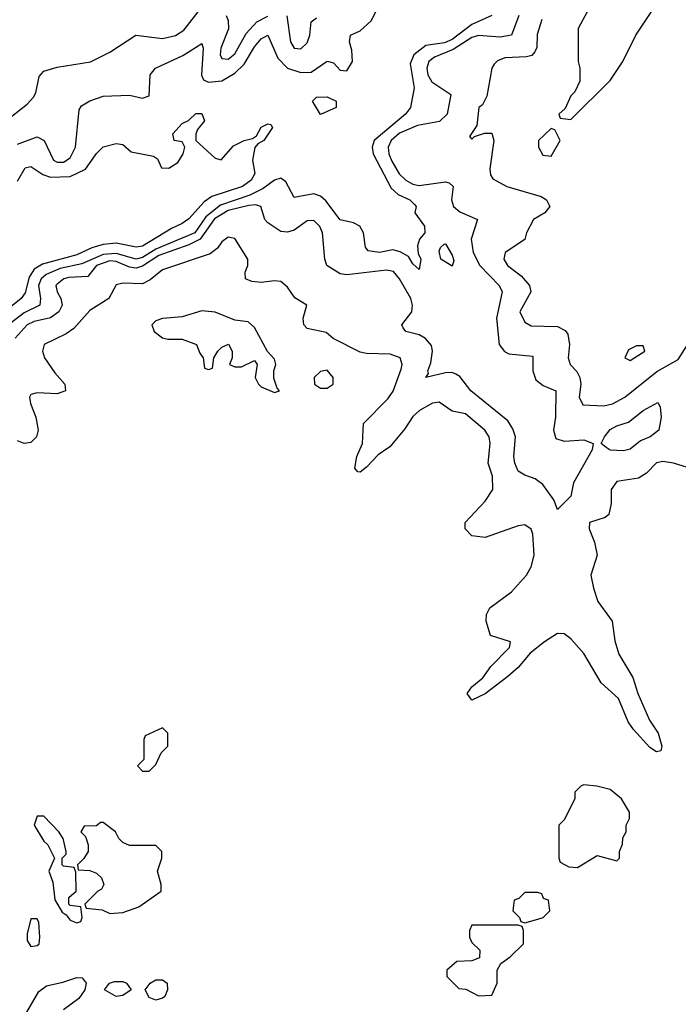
# Model space of a CAD drawing. Header units: inches. Extents: x 2601469 to 2753575, y 449403 to 582909.
# Tile 56 of 256: x 2642417 to 2644416, y 473506 to 476497. Entities that reach past the tile are written whole.
import ezdxf

# ---------------------------------------------------------------- set-up
doc = ezdxf.new("R2010")
doc.units = ezdxf.units.IN
doc.header["$MEASUREMENT"] = 0
doc.layers.add('C6447', color=7, linetype='Continuous')

msp = doc.modelspace()

# ---------------------------------------------------------------- linework, layer by layer
at = {"layer": 'C6447', "color": 4}
for points, elevation in [([(2644350, 476758), (2644330, 476748), (2644276.3, 476683.7), (2644210, 476628.7), (2644146.4, 476533.6), (2644112, 476470), (2644112, 476370), (2644118, 476350), (2644118, 476310), (2644102, 476278), (2644090, 476266), (2644072.7, 476227.3), (2644054, 476210), (2644058, 476198), (2644090, 476194), (2644210, 476312), (2644248, 476370), (2644288, 476450), (2644354, 476550), (2644370, 476594), (2644379, 476650), (2644374.6, 476714.6), (2644355.3, 476755.3)], 28), ([(2643330, 476209.2), (2643306, 476250), (2643318, 476262), (2643350, 476262.8), (2643378, 476250), (2643378, 476230)], 8), ([(2644030, 476166), (2643992, 476130), (2643992, 476110), (2644005.4, 476085.4), (2644030, 476082), (2644058, 476130), (2644042, 476162)], 28), ([(2643730, 475748), (2643695.3, 475770), (2643690, 475794), (2643694.6, 475805.4), (2643705.2, 475814.8), (2643710, 475816), (2643730, 475782), (2643734.8, 475765.2)], 12), ([(2642970, 475612.7), (2642910, 475594), (2642850, 475589), (2642830, 475582), (2642818, 475570), (2642824.7, 475550), (2642850, 475531), (2642866.8, 475526.8), (2642910, 475526.8), (2642954, 475510), (2642963.6, 475483.6), (2642974, 475470), (2642978, 475438), (2642990, 475434), (2643002, 475438), (2643006, 475470), (2643018, 475490), (2643030, 475502), (2643051, 475511), (2643062, 475490), (2643062, 475470), (2643054, 475450), (2643070, 475442), (2643090, 475442), (2643130, 475462), (2643138, 475450), (2643132, 475410), (2643142, 475390), (2643150, 475382), (2643190, 475364.7), (2643206, 475370), (2643198, 475378), (2643188, 475408), (2643188, 475430), (2643194, 475450), (2643190, 475466), (2643169, 475489), (2643130, 475562), (2643110, 475579), (2643070, 475584), (2643010, 475608.7)], 28), ([(2644310, 475506), (2644290, 475506), (2644265.4, 475494.6), (2644254, 475470), (2644270, 475462), (2644315.3, 475490)], 28), ([(2643350, 475432.7), (2643330, 475428.7), (2643311.3, 475410), (2643312, 475390), (2643330, 475378), (2643350, 475378), (2643368, 475390), (2643368.7, 475410)], 28), ([(2644250, 475187.8), (2644210, 475189.6), (2644197, 475197), (2644182, 475210), (2644192, 475230), (2644210, 475251.8), (2644230, 475263.7), (2644265.3, 475274.7), (2644309.5, 475310), (2644354.4, 475334.4), (2644361, 475321), (2644364.9, 475290), (2644357.3, 475250), (2644330.8, 475230), (2644302, 475218), (2644270, 475192)], 16), ([(2642850, 474346), (2642798, 474322), (2642794, 474310), (2642794, 474250), (2642774, 474230), (2642790, 474214), (2642810, 474214), (2642830, 474234), (2642846, 474270), (2642866, 474290), (2642866, 474330)], 28), ([(2644130, 474173.2), (2644122, 474170), (2644102, 474150), (2644102, 474130), (2644070, 474066), (2644054, 474050), (2644054, 473950), (2644058, 473938), (2644083.6, 473923.6), (2644110, 473922), (2644170, 473958), (2644230, 473942), (2644238, 473950), (2644238, 473970), (2644247.3, 473992.7), (2644248.4, 474011.6), (2644258, 474030), (2644258, 474050), (2644268, 474070), (2644268, 474090), (2644244, 474130), (2644210, 474159), (2644168.9, 474168.9)], 28), ([(2642490, 474078), (2642470, 474078), (2642461, 474050), (2642490, 474002), (2642502, 473990), (2642522, 473950), (2642504.7, 473910), (2642516.9, 473876.9), (2642523.6, 473823.6), (2642545.4, 473785.4), (2642558, 473778), (2642570, 473762), (2642590, 473754), (2642602, 473758), (2642606, 473770), (2642602, 473802), (2642570, 473806), (2642566, 473810), (2642566, 473830), (2642588, 473850), (2642587.3, 473907.3), (2642582, 473922), (2642550, 473926), (2642546, 473930), (2642546, 473950), (2642558, 473962), (2642558, 473970), (2642548.7, 474010), (2642535.3, 474030)], 28), ([(2642670, 474058), (2642662, 474058), (2642650, 474048), (2642612.7, 474047.3), (2642602, 474030), (2642616, 474016), (2642624.7, 473990), (2642624.7, 473970), (2642611.3, 473948.7), (2642592, 473930), (2642594, 473914), (2642630, 473912), (2642650, 473904.7), (2642664.7, 473890), (2642672, 473870), (2642664.7, 473855.3), (2642654, 473850), (2642614, 473810), (2642618, 473798), (2642667.3, 473792.7), (2642690, 473782), (2642730, 473784.7), (2642778, 473802), (2642846, 473850), (2642846, 473870), (2642835.3, 473910), (2642848.7, 473950), (2642848, 473970), (2642830, 473988), (2642750, 473988), (2642730, 473998), (2642718, 474010), (2642708, 474030)], 28), ([(2643990, 473846), (2643950, 473846), (2643932.7, 473827.3), (2643918, 473822), (2643914, 473790), (2643934, 473770), (2643938, 473758), (2643950, 473754), (2643990, 473764.7), (2644006, 473770), (2644026, 473790), (2644022, 473822), (2644007.3, 473827.3), (2644002, 473842)], 28), ([(2642470, 473766), (2642450, 473766), (2642439.6, 473720.4), (2642439.6, 473699.6), (2642450, 473682), (2642470, 473684.7), (2642475.3, 473690), (2642478, 473710), (2642474.6, 473754.6)], 28), ([(2643930, 473746), (2643790, 473746), (2643782, 473730), (2643782, 473710), (2643790, 473694), (2643814, 473670), (2643812.7, 473647.3), (2643790, 473638), (2643743.6, 473636.4), (2643714, 473610), (2643714, 473590), (2643750, 473554), (2643771.6, 473551.6), (2643810, 473532), (2643850, 473534), (2643866, 473570), (2643866, 473610), (2643878, 473630), (2643906, 473650), (2643946, 473690), (2643946, 473730), (2643942, 473742)], 28), ([(2642710, 473529.6), (2642674, 473550), (2642689, 473570), (2642704.7, 473575.3), (2642730, 473574.9), (2642741, 473570), (2642754.8, 473550), (2642730, 473533.2)], 24), ([(2642830, 473518.4), (2642810, 473527), (2642797.2, 473550), (2642812.7, 473570), (2642830, 473580.4), (2642850, 473580.5), (2642864, 473570), (2642865.5, 473550), (2642857.3, 473530), (2642850, 473524.5)], 24)]:
    msp.add_lwpolyline(points, close=True, dxfattribs=dict(at, elevation=elevation))
for points, elevation in [([(2642370, 476185.5), (2642439.3, 476240.7), (2642458.2, 476261.8), (2642465.4, 476274.6), (2642475.6, 476324.4), (2642490, 476340.5), (2642530, 476352.4), (2642631.5, 476368.5), (2642690, 476398.8), (2642769.7, 476450.3), (2642850, 476439.5), (2642890, 476448.7), (2642915.2, 476464.8), (2642970, 476535.3)], 16), ([(2642410, 476118.7), (2642470, 476140.7), (2642490.7, 476130), (2642519.1, 476070), (2642530, 476063.7), (2642550, 476063.7), (2642570, 476077.3), (2642586, 476110), (2642597.2, 476222.8), (2642604.8, 476235.2), (2642630, 476250.7), (2642670, 476264.9), (2642750, 476268), (2642790, 476259.1), (2642810, 476266), (2642813.2, 476330), (2642828.7, 476350), (2642912, 476388), (2642970, 476424.7), (2642974, 476410), (2642968.8, 476328.8), (2642974.4, 476314.4), (2642990, 476307), (2643030, 476311.6), (2643070, 476334.3), (2643098.5, 476361.5), (2643130, 476414.4), (2643150, 476438.4), (2643170, 476450.4), (2643200.2, 476380.2), (2643230.2, 476350.2), (2643270, 476336.9), (2643302, 476338), (2643350, 476370.8), (2643370, 476366), (2643390, 476344), (2643410, 476342), (2643427, 476370), (2643424.8, 476404.8), (2643418, 476430), (2643421.2, 476450), (2643450, 476463.1), (2643485.4, 476494.6), (2643501.7, 476530)], 12), ([(2643850.4, 476509.6), (2643790, 476482.6), (2643730, 476436.8), (2643706.5, 476426.5), (2643650, 476419.1), (2643613.1, 476390), (2643602.7, 476362.8), (2643614.9, 476290), (2643603.7, 476230), (2643588.5, 476210), (2643493.4, 476130), (2643486.7, 476110), (2643490.3, 476090), (2643544.9, 475984.9), (2643566, 475966), (2643601, 475950), (2643615.9, 475935.9), (2643621, 475930), (2643616, 475910), (2643646, 475870), (2643646.8, 475850), (2643630.8, 475830), (2643624.9, 475810), (2643626.8, 475786.8), (2643634.8, 475770), (2643630, 475738), (2643610, 475755.3), (2643597.2, 475777.2), (2643571.5, 475791.5), (2643550, 475798.4), (2643509.6, 475789.6), (2643474.5, 475794.5), (2643466.2, 475806.2), (2643460.5, 475850), (2643449.7, 475869.7), (2643430, 475879.7), (2643390, 475889.5), (2643346.4, 475946.4), (2643330, 475960.5), (2643310, 475967.8), (2643250, 475957.2), (2643224.8, 476004.8), (2643210, 476015.1), (2643190, 476009.6), (2643155.8, 475984.2), (2643115.8, 475964.2), (2643026, 475933.9), (2642981.8, 475898.2), (2642948.9, 475850), (2642830, 475799.9), (2642790, 475774.9), (2642770, 475769.1), (2642710, 475786.4), (2642670, 475784.2), (2642605, 475755), (2642539.2, 475740.8), (2642496.7, 475723.3), (2642481.6, 475710), (2642473.8, 475690), (2642480.2, 475650), (2642477.6, 475630), (2642430, 475606.6), (2642387.2, 475572.8)], 12), ([(2643932.2, 476510), (2643910.3, 476450), (2643876.1, 476443.9), (2643810, 476449), (2643790, 476443.2), (2643733.1, 476406.9), (2643676.5, 476383.5), (2643658.7, 476370), (2643653.1, 476350), (2643655.6, 476330), (2643668.4, 476308.4), (2643726, 476270), (2643715, 476210), (2643691.8, 476188.2), (2643624.7, 476175.3), (2643570, 476152.7), (2643544.4, 476130), (2643535.8, 476110), (2643537.6, 476090), (2643546.9, 476066.9), (2643568.8, 476028.8), (2643589.4, 476009.5), (2643610, 475997.8), (2643630, 475993.5), (2643710, 476004), (2643721.1, 476001.1), (2643732.4, 475990), (2643727.4, 475950), (2643734, 475930), (2643753.3, 475913.3), (2643806.8, 475890), (2643787.2, 475830), (2643793.2, 475790), (2643814, 475750), (2643872.2, 475690), (2643881.8, 475670), (2643864.5, 475590), (2643872.6, 475510), (2643888.6, 475488.6), (2643901.9, 475481.8), (2643974.6, 475474.6), (2643974.4, 475430), (2643983.4, 475403.4), (2644006, 475386), (2644044.4, 475370), (2644044, 475290), (2644037.6, 475250), (2644045.1, 475225.1), (2644070, 475216.5), (2644130, 475220.3), (2644158, 475210), (2644154.8, 475190), (2644098, 475090), (2644090.4, 475050), (2644050, 475008.7), (2644038.9, 475038.9), (2644005.3, 475085.3), (2643982, 475102), (2643950, 475113.2), (2643930, 475126), (2643919.7, 475150), (2643917.4, 475170), (2643922.5, 475230), (2643914.5, 475254.5), (2643898.8, 475278.8), (2643786.2, 475370), (2643752.9, 475412.9), (2643740.5, 475420.5), (2643730, 475425.1), (2643710, 475424.2), (2643649.7, 475409.6), (2643657.5, 475422.5), (2643655.6, 475430), (2643665.4, 475454.6), (2643669.8, 475490), (2643666.8, 475506.8), (2643649, 475529), (2643630, 475539.2), (2643589.2, 475550), (2643581, 475561), (2643577, 475570), (2643607, 475610), (2643609.6, 475630), (2643604.2, 475650), (2643569.8, 475709.8), (2643551.8, 475731.8), (2643530, 475736.4), (2643410, 475722.2), (2643390, 475724.5), (2643349.7, 475750), (2643343.1, 475770), (2643336.4, 475850), (2643328.5, 475868.5), (2643310, 475887.3), (2643290, 475885.6), (2643250, 475857.7), (2643230, 475851.1), (2643210, 475854), (2643170, 475879.6), (2643161.3, 475890), (2643149, 475930), (2643134.1, 475934.1), (2643112.7, 475932.7), (2643050, 475917.2), (2643008.1, 475891.9), (2642964.2, 475830), (2642930, 475813.4), (2642838.9, 475781.1), (2642790, 475748), (2642770, 475742), (2642750, 475745.5), (2642710, 475762.8), (2642690, 475764.4), (2642650.3, 475750), (2642623.4, 475716.6), (2642566.1, 475713.9), (2642550.3, 475709.7), (2642530, 475694), (2642526, 475690), (2642530.4, 475670), (2642542, 475650), (2642545.7, 475630), (2642535.6, 475610), (2642510, 475590.9), (2642460.1, 475580.1), (2642438.9, 475570), (2642402.6, 475530)], 16), ([(2643043.7, 476510), (2643050, 476494.8), (2643050.3, 476469.7), (2643027.6, 476410), (2643025.3, 476390), (2643030, 476378.8), (2643050, 476377.1), (2643070, 476393.4), (2643104.8, 476455.2), (2643136.3, 476490), (2643170, 476508)], 16), ([(2643228.3, 476508.3), (2643239.3, 476430), (2643250, 476410.8), (2643270, 476408), (2643290, 476426.8), (2643297.6, 476450), (2643302, 476490), (2643317.5, 476502.5)], 16), ([(2644002, 476498), (2643987.9, 476452.1), (2643987.1, 476412.9), (2643981.1, 476398.9), (2643971.3, 476388.7), (2643955.6, 476384.4), (2643890, 476381.1), (2643867.7, 476372.2), (2643857.6, 476362.4), (2643850.4, 476349.6), (2643835.3, 476264.7), (2643822, 476238), (2643811, 476230), (2643804.7, 476175.3), (2643782, 476142), (2643790, 476134), (2643798, 476142), (2643828, 476152), (2643850, 476152), (2643856, 476130), (2643843.8, 476043.8), (2643845.8, 476025.8), (2643853.4, 476013.4), (2643896, 475990), (2643999.6, 475959.6), (2644016, 475950), (2644026.8, 475930), (2644011, 475910), (2643977.3, 475890), (2643956, 475850), (2643950.6, 475829.4), (2643890.8, 475790), (2643886.7, 475770), (2643897.6, 475750), (2643939.3, 475719.3), (2643964.9, 475690), (2643968.7, 475670), (2643935.3, 475610), (2643950, 475578), (2643970, 475567.4), (2644050, 475564.6), (2644073.1, 475553.1), (2644081.3, 475541.3), (2644086, 475510), (2644082, 475470), (2644088.4, 475450), (2644108.3, 475428.3), (2644118, 475410), (2644120.2, 475390), (2644115.3, 475350), (2644127.1, 475327.1), (2644190, 475323.8), (2644216.2, 475330), (2644253.7, 475350), (2644351.5, 475428.5), (2644415.6, 475464.5), (2644454.7, 475525.3)], 24), ([(2642410, 476006.8), (2642433.2, 476046.8), (2642450, 476050.6), (2642486.5, 476026.5), (2642510, 476019.1), (2642570, 476020.2), (2642616.8, 476043.2), (2642650, 476091), (2642670, 476111), (2642710, 476121), (2642730, 476118), (2642755.3, 476095.3), (2642822.8, 476082.8), (2642834.8, 476074.8), (2642846.8, 476046.8), (2642870, 476046), (2642896.6, 476063.4), (2642913.2, 476090), (2642918, 476110), (2642910, 476126), (2642886, 476130), (2642882, 476150), (2642910, 476182), (2642928.9, 476191.1), (2642951.6, 476211.6), (2642970, 476212), (2642978, 476190), (2642956.9, 476163.1), (2642951.3, 476150), (2642951, 476130), (2643010, 476076), (2643028.4, 476071.6), (2643066, 476114), (2643098, 476130), (2643124, 476136), (2643135.3, 476144.7), (2643150, 476170.8), (2643170, 476181), (2643178.8, 476178.8), (2643184.7, 476170), (2643158, 476130), (2643139.6, 476120.4), (2643130.9, 476109.1), (2643124, 476070), (2643130.4, 476030), (2643119.3, 476010), (2643093, 475990), (2643000.4, 475959.6), (2642976.7, 475943.3), (2642930, 475892), (2642910, 475877.6), (2642877.2, 475862.8), (2642790, 475808.8), (2642770, 475806.2), (2642710, 475817.7), (2642670, 475813.7), (2642636.2, 475803.8), (2642590, 475782.2), (2642485.9, 475754.1), (2642460.8, 475739.2), (2642445.4, 475714.6), (2642432.8, 475667.2), (2642421.3, 475650), (2642370, 475608.6)], 8), ([(2644471, 475129), (2644402, 475150), (2644370, 475155.1), (2644350, 475151.1), (2644320.4, 475119.6), (2644295.8, 475104.2), (2644230, 475094), (2644212.2, 475070), (2644212.8, 475027.2), (2644206, 474994), (2644194.9, 474985.1), (2644146.7, 474970), (2644146, 474950), (2644161.6, 474910), (2644170.5, 474870), (2644150.6, 474810), (2644158.7, 474770), (2644172.4, 474730), (2644215.5, 474670), (2644224, 474610), (2644236, 474570), (2644278.4, 474498.4), (2644294, 474450), (2644328.9, 474368.9), (2644355.8, 474330), (2644366.8, 474290), (2644363.6, 474276.4), (2644350, 474273.2), (2644330, 474286.6), (2644280.6, 474340.6), (2644264.5, 474364.5), (2644234.5, 474434.5), (2644182.6, 474482.6), (2644130, 474572), (2644090, 474616), (2644070, 474631.6), (2644050, 474632.8), (2644010, 474607.3), (2643966.9, 474573.1), (2643930.3, 474529.6), (2643898.7, 474501.3), (2643830.3, 474449.6), (2643789.5, 474429.5), (2643775.3, 474450), (2643789.2, 474470), (2643822.5, 474497.5), (2643847.5, 474532.5), (2643904, 474590), (2643907.3, 474607.3), (2643846.6, 474626.6), (2643833.2, 474670), (2643834, 474690), (2643844, 474710), (2643910, 474759.1), (2643955.1, 474810), (2643970, 474834.8), (2643978.9, 474870), (2643974.5, 474934.5), (2643969.5, 474949.5), (2643950, 474962.7), (2643930, 474959.5), (2643830, 474923.7), (2643790, 474929.2), (2643769, 474950), (2643769, 474970), (2643830, 475034), (2643853, 475070), (2643852.4, 475110), (2643838.7, 475150), (2643845.1, 475210), (2643842, 475230), (2643829.5, 475250), (2643770, 475299.6), (2643730, 475307.6), (2643690, 475335.6), (2643670, 475332.4), (2643630.6, 475310), (2643610, 475291.5), (2643586, 475254), (2643540.2, 475199.7), (2643504.9, 475175), (2643470, 475138), (2643450, 475122.7), (2643443.2, 475123.2), (2643434.6, 475134.6), (2643440.5, 475170), (2643458, 475210), (2643460.7, 475270), (2643534.9, 475345.1), (2643551.2, 475368.8), (2643575.2, 475435.2), (2643578, 475450), (2643571.8, 475470), (2643541.1, 475481.1), (2643470, 475482.6), (2643450, 475486.9), (2643368.1, 475528.1), (2643347, 475547), (2643290, 475559), (2643279, 475570), (2643277.2, 475590), (2643288.7, 475630), (2643252, 475652), (2643230, 475684), (2643210, 475701.2), (2643190, 475703.7), (2643150, 475698.4), (2643122, 475702), (2643102, 475710), (2643101.2, 475730), (2643109.4, 475750), (2643109.4, 475770), (2643070, 475832.7), (2643050, 475836.2), (2643030, 475822), (2643017.3, 475802.7), (2642994.7, 475785.3), (2642850, 475737.1), (2642812.9, 475707.1), (2642790, 475694.6), (2642730, 475696.5), (2642710, 475691.2), (2642687.7, 475650), (2642630, 475614), (2642580.9, 475559.1), (2642557.4, 475542.6), (2642490.6, 475510), (2642486, 475490), (2642491.7, 475470), (2642523.8, 475423.8), (2642554, 475390), (2642556, 475370), (2642530, 475360.7), (2642470, 475363.5), (2642450, 475358), (2642446.3, 475350), (2642449, 475331), (2642465.2, 475290), (2642472.4, 475250), (2642467.7, 475230), (2642450, 475212.3), (2642430, 475209.4), (2642410, 475217.6)], 24), ([(2642431.3, 473470), (2642475, 473545), (2642497.6, 473562.4), (2642547.2, 473572.8), (2642590, 473587.7), (2642606.8, 473586.8), (2642618.8, 473570), (2642614.8, 473550), (2642596, 473524), (2642550, 473489.5)], 24)]:
    msp.add_lwpolyline(points, dxfattribs=dict(at, elevation=elevation))

doc.saveas('drawing.dxf')
